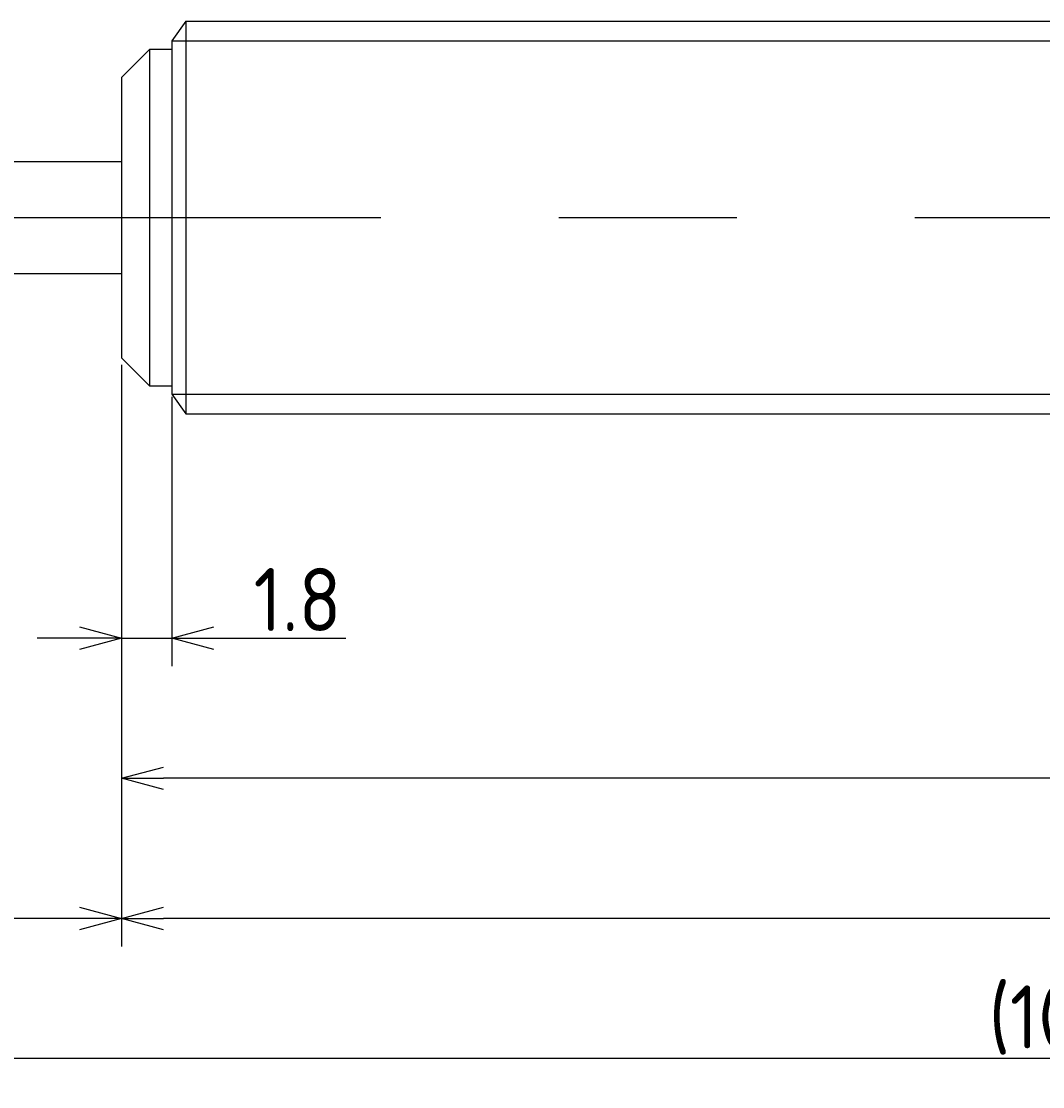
# Model space of a CAD drawing. Extents: x 122 to 300, y 134 to 180.
# Tile 3 of 4: x 206 to 243, y 134 to 172. Entities that reach past the tile are written whole.
import ezdxf

# ---------------------------------------------------------------- set-up
doc = ezdxf.new("R2010")
doc.units = 0
doc.linetypes.add('CENTER', pattern=[50.8, 31.75, -6.35, 6.35, -6.35])
doc.layers.get('0').update_dxf_attribs({"linetype": 'CONTINUOUS'})
doc.layers.get('DEFPOINTS').update_dxf_attribs({"linetype": 'CONTINUOUS'})
for name, color, linetype in [('図形', 7, 'CONTINUOUS'), ('図枠', 7, 'CONTINUOUS'), ('寸法_文字', 3, 'CONTINUOUS')]:
    doc.layers.add(name, color=color, linetype=linetype)
doc.layers.get('0').off()
doc.styles.add('DIMENSION', font='isocp.shx', dxfattribs={"bigfont": 'bigfont.shx'})
doc.dimstyles.get("Standard").update_dxf_attribs({"dimtxt": 0.18, "dimasz": 0.18, "dimexe": 0.18, "dimexo": 0.0625, "dimgap": 0.09, "dimtad": 0, "dimtih": 1, "dimtoh": 1, "dimzin": 0, "dimcen": 0.09, "dimazin": 3, "dimtfac": 1, "dimtofl": 0, "dimtmove": 0, "dimatfit": 3})

# ---------------------------------------------------------------- blocks, each defined once
blk = doc.blocks.new('_OPEN30')
at = {"color": 0, "linetype": 'BYBLOCK'}
for p, q in [((-1, 0.268), (0, 0)), ((0, 0), (-1, -0.268)), ((0, 0), (-1, 0))]:
    blk.add_line(p, q, dxfattribs=at)
blk = doc.blocks.new('*U29')
at = {"layer": '寸法_文字', "color": 3, "style": 'DIMENSION'}
blk.add_text('(78.2)', height=2.25, dxfattribs=at).set_placement((245, 145.3625))
blk = doc.blocks.new('*D8')
at = {"layer": 'DEFPOINTS', "color": 0}
for p in [(210, 160), (288.2, 159), (210, 145)]:
    blk.add_point(p, dxfattribs=at)
at = {"layer": '寸法_文字', "color": 3}
for p, q in [((210, 159.75), (210, 144)), ((288.2, 158.75), (288.2, 144)), ((286.7, 145), (211.5, 145))]:
    blk.add_line(p, q, dxfattribs=at)
at = {"layer": '図枠'}
blk.add_blockref('*U29', (0, 0), dxfattribs=at)
at = {"layer": '寸法_文字', "color": 3, "xscale": 1.5, "yscale": 1.5, "zscale": 1.5, "rotation": 180}
blk.add_blockref('_OPEN30', (210, 145), dxfattribs=at)
at = {"layer": '寸法_文字', "color": 3, "xscale": 1.5, "yscale": 1.5, "zscale": 1.5}
blk.add_blockref('_OPEN30', (288.2, 145), dxfattribs=at)
blk = doc.blocks.new('*U26')
at = {"layer": '寸法_文字', "color": 3, "style": 'DIMENSION'}
blk.add_text('88.2', height=2.25, dxfattribs=at).set_placement((251.332, 140.25))
blk = doc.blocks.new('*D9')
at = {"layer": 'DEFPOINTS', "color": 0}
for p in [(210, 160), (298.2, 158.715), (210, 140)]:
    blk.add_point(p, dxfattribs=at)
at = {"layer": '寸法_文字', "color": 3}
for p, q in [((210, 159.75), (210, 139)), ((298.2, 158.465), (298.2, 139)), ((296.7, 140), (211.5, 140))]:
    blk.add_line(p, q, dxfattribs=at)
at = {"layer": '図枠'}
blk.add_blockref('*U26', (0, 0), dxfattribs=at)
at = {"layer": '寸法_文字', "color": 3, "xscale": 1.5, "yscale": 1.5, "zscale": 1.5, "rotation": 180}
blk.add_blockref('_OPEN30', (210, 140), dxfattribs=at)
at = {"layer": '寸法_文字', "color": 3, "xscale": 1.5, "yscale": 1.5, "zscale": 1.5}
blk.add_blockref('_OPEN30', (298.2, 140), dxfattribs=at)
blk = doc.blocks.new('*U25')
at = {"layer": '寸法_文字', "color": 3, "style": 'DIMENSION'}
blk.add_text('10', height=2.25, dxfattribs=at).set_placement((203.649, 140.25))
blk = doc.blocks.new('*D10')
at = {"layer": 'DEFPOINTS', "color": 0}
for p in [(200, 160), (210, 160), (200, 140)]:
    blk.add_point(p, dxfattribs=at)
at = {"layer": '寸法_文字', "color": 3}
for p, q in [((200, 159.75), (200, 139)), ((210, 159.75), (210, 139)), ((208.5, 140), (201.5, 140))]:
    blk.add_line(p, q, dxfattribs=at)
at = {"layer": '図枠'}
blk.add_blockref('*U25', (0, 0), dxfattribs=at)
at = {"layer": '寸法_文字', "color": 3, "xscale": 1.5, "yscale": 1.5, "zscale": 1.5, "rotation": 180}
blk.add_blockref('_OPEN30', (200, 140), dxfattribs=at)
at = {"layer": '寸法_文字', "color": 3, "xscale": 1.5, "yscale": 1.5, "zscale": 1.5}
blk.add_blockref('_OPEN30', (210, 140), dxfattribs=at)
blk = doc.blocks.new('*U27')
at = {"layer": '寸法_文字', "color": 3, "style": 'DIMENSION'}
blk.add_text('(108.2)', height=2.25, dxfattribs=at).set_placement((240.9375, 135.3625))
blk = doc.blocks.new('*D12')
at = {"layer": 'DEFPOINTS', "color": 0}
for p in [(190, 161), (298.2, 159.1), (190, 135)]:
    blk.add_point(p, dxfattribs=at)
at = {"layer": '寸法_文字', "color": 3}
for p, q in [((190, 160.75), (190, 134)), ((298.2, 158.85), (298.2, 134)), ((296.7, 135), (191.5, 135))]:
    blk.add_line(p, q, dxfattribs=at)
at = {"layer": '図枠'}
blk.add_blockref('*U27', (0, 0), dxfattribs=at)
at = {"layer": '寸法_文字', "color": 3, "xscale": 1.5, "yscale": 1.5, "zscale": 1.5, "rotation": 180}
blk.add_blockref('_OPEN30', (190, 135), dxfattribs=at)
at = {"layer": '寸法_文字', "color": 3, "xscale": 1.5, "yscale": 1.5, "zscale": 1.5}
blk.add_blockref('_OPEN30', (298.2, 135), dxfattribs=at)
blk = doc.blocks.new('*U33')
at = {"layer": '寸法_文字', "color": 3, "style": 'DIMENSION'}
blk.add_text('1.8', height=2.25, dxfattribs=at).set_placement((214.7125, 150.25))
blk = doc.blocks.new('*D13')
at = {"layer": 'DEFPOINTS', "color": 0}
for p in [(210, 159.5), (211.8, 158.85), (211.8, 150)]:
    blk.add_point(p, dxfattribs=at)
at = {"layer": '寸法_文字', "color": 3}
for p, q in [((210, 159.25), (210, 149)), ((211.8, 158.6), (211.8, 149)), ((208.5, 150), (207, 150)), ((210, 150), (211.8, 150)), ((213.3, 150), (218, 150))]:
    blk.add_line(p, q, dxfattribs=at)
at = {"layer": '図枠'}
blk.add_blockref('*U33', (0, 0), dxfattribs=at)
at = {"layer": '寸法_文字', "color": 3, "xscale": 1.5, "yscale": 1.5, "zscale": 1.5}
blk.add_blockref('_OPEN30', (210, 150), dxfattribs=at)
at = {"layer": '寸法_文字', "color": 3, "xscale": 1.5, "yscale": 1.5, "zscale": 1.5, "rotation": 180}
blk.add_blockref('_OPEN30', (211.8, 150), dxfattribs=at)

msp = doc.modelspace()

# ---------------------------------------------------------------- linework, layer by layer
at = {"layer": '図形'}
for p, q in [((212.3, 172), (211.8, 171.3)), ((212.3, 172), (287.2, 172)), ((212.3, 172), (212.3, 158)), ((211, 171), (210, 170)), ((211, 171), (211, 159)), ((211.8, 171), (211, 171)), ((211.8, 171.3), (211.8, 171)), ((211.8, 171), (211.8, 159)), ((210, 170), (210, 160)), ((200, 167), (210, 167)), ((200, 163), (210, 163)), ((210, 160), (211, 159)), ((211, 159), (211.8, 159)), ((211.8, 159), (211.8, 158.7)), ((211.8, 158.7), (212.3, 158)), ((212.3, 158), (287.2, 158))]:
    msp.add_line(p, q, dxfattribs=at)
at = {"layer": '図形', "color": 3}
for p, q in [((211.8, 171.3), (287.9, 171.3)), ((211.8, 158.7), (287.9, 158.7))]:
    msp.add_line(p, q, dxfattribs=at)
at = {"layer": '図形', "color": 3, "linetype": 'CENTER'}
msp.add_line((187.5, 165), (300, 165), dxfattribs=at)

# ---------------------------------------------------------------- dimensions: what is measured, and where the dimension line sits
at = {"layer": '寸法_文字'}
for base, p1, p2, picture, middle in [((190, 135), (298.2, 159.1), (190, 161), '*D12', (245.1, 135)), ((210, 145), (288.2, 159), (210, 160), '*D8', (248.6, 145))]:
    dim = msp.add_linear_dim(base=base, p1=p1, p2=p2, text='(<>)', dimstyle='Standard', override={"dimscale": 0.5}, dxfattribs=at)
    dim.commit()
    dim.dimension.update_dxf_attribs({"geometry": picture, "text_midpoint": middle, "dimtype": 128})
for base, p1, p2, picture, middle in [((200, 140), (210, 160), (200, 160), '*D10', (205, 140)), ((210, 140), (298.2, 158.715), (210, 160), '*D9', (254.1, 140)), ((211.8, 150), (210, 159.5), (211.8, 158.85), '*D13', (216.4, 150))]:
    dim = msp.add_linear_dim(base=base, p1=p1, p2=p2, dimstyle='Standard', override={"dimscale": 0.5}, dxfattribs=at)
    dim.commit()
    dim.dimension.update_dxf_attribs({"geometry": picture, "text_midpoint": middle, "dimtype": 128})

doc.saveas('drawing.dxf')
